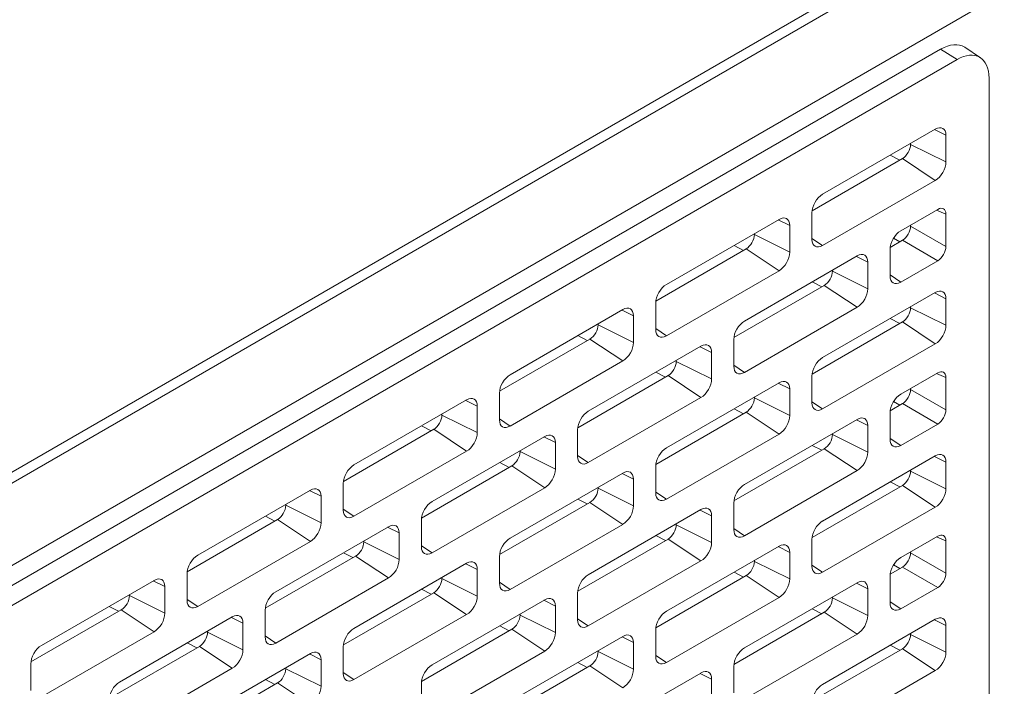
# Model space of a CAD drawing. Header units: millimetres. Extents: x 11 to 1665, y 44 to 957.
# Tile 66 of 69: x 1562 to 1605, y 561 to 590. Entities that reach past the tile are written whole.
import ezdxf

# ---------------------------------------------------------------- set-up
doc = ezdxf.new("R2010")
doc.units = ezdxf.units.MM
doc.header["$MEASUREMENT"] = 0
doc.layers.get('0').update_dxf_attribs({"lineweight": 25})

msp = doc.modelspace()

# ---------------------------------------------------------------- linework, layer by layer
at = {"color": 0, "linetype": 'Continuous', "lineweight": 0, "extrusion": (-5.55112e-17, 0.816497, 0.57735)}
for p, q in [((1663.688, 629.269), (1356.096, 451.681)), ((1663.889, 628.908), (1356.297, 451.32)), ((1367.611, 454.308), (1652.575, 618.832)), ((1602.017, 588.783), (1366.904, 453.041)), ((1602.724, 588.332), (1602.017, 588.783)), ((1603.733, 588.406), (1603.053, 588.86)), ((1602.724, 588.332), (1367.611, 452.589)), ((1604.101, 587.537), (1604.101, 534.465)), ((1601.787, 585.344), (1596.944, 582.547)), ((1601.753, 585.324), (1602.247, 585.078)), ((1600.727, 584.69), (1600.727, 584.731)), ((1600.727, 584.69), (1602.247, 583.935)), ((1602.247, 583.935), (1602.247, 585.078)), ((1596.489, 581.836), (1600.373, 584.078)), ((1599.852, 584.226), (1600.261, 584.014)), ((1600.373, 584.078), (1601.787, 583.139)), ((1596.944, 580.343), (1601.787, 583.139)), ((1596.484, 581.751), (1596.484, 580.608)), ((1601.894, 581.894), (1600.302, 580.975)), ((1602.247, 581.691), (1601.837, 581.861)), ((1595.07, 581.465), (1590.226, 578.669)), ((1595.035, 581.445), (1595.529, 581.2)), ((1602.247, 581.691), (1602.247, 580.301)), ((1595.529, 580.057), (1595.529, 581.2)), ((1600.727, 581.22), (1600.727, 581.178)), ((1600.727, 581.178), (1602.247, 580.301)), ((1594.009, 580.812), (1594.009, 580.853)), ((1594.009, 580.812), (1595.529, 580.057)), ((1596.484, 580.648), (1596.944, 580.343)), ((1599.848, 580.264), (1600.374, 580.568)), ((1599.996, 580.663), (1600.268, 580.506)), ((1600.374, 580.568), (1601.894, 579.69)), ((1589.772, 577.957), (1593.655, 580.2)), ((1593.134, 580.348), (1593.544, 580.135)), ((1593.655, 580.2), (1595.07, 579.261)), ((1599.843, 580.179), (1599.843, 579.036)), ((1598.428, 579.893), (1593.585, 577.097)), ((1598.394, 579.874), (1598.888, 579.628)), ((1598.888, 578.485), (1598.888, 579.628)), ((1600.302, 578.771), (1601.894, 579.69)), ((1590.226, 576.464), (1595.07, 579.261)), ((1597.368, 579.24), (1597.368, 579.281)), ((1597.368, 579.24), (1598.888, 578.485)), ((1596.493, 578.776), (1596.903, 578.563)), ((1599.843, 579.076), (1600.302, 578.771)), ((1593.131, 576.386), (1597.014, 578.628)), ((1597.014, 578.628), (1598.428, 577.689)), ((1601.787, 578.322), (1596.944, 575.525)), ((1601.753, 578.302), (1602.247, 578.056)), ((1602.247, 576.913), (1602.247, 578.056)), ((1588.352, 577.587), (1583.509, 574.79)), ((1588.318, 577.567), (1588.812, 577.321)), ((1589.766, 577.873), (1589.766, 576.73)), ((1593.585, 574.892), (1598.428, 577.689)), ((1600.727, 577.669), (1600.727, 577.709)), ((1600.727, 577.669), (1602.247, 576.913)), ((1588.812, 576.178), (1588.812, 577.321)), ((1596.489, 574.814), (1600.373, 577.056)), ((1599.852, 577.204), (1600.261, 576.992)), ((1600.373, 577.056), (1601.787, 576.117)), ((1587.292, 576.934), (1587.292, 576.974)), ((1587.292, 576.934), (1588.812, 576.178)), ((1589.766, 576.769), (1590.226, 576.464)), ((1583.054, 574.079), (1586.938, 576.321)), ((1586.417, 576.47), (1586.826, 576.257)), ((1586.938, 576.321), (1588.352, 575.382)), ((1593.125, 576.301), (1593.125, 575.158)), ((1591.711, 576.015), (1586.867, 573.219)), ((1591.676, 575.995), (1592.171, 575.75)), ((1596.944, 573.321), (1601.787, 576.117)), ((1583.509, 572.586), (1588.352, 575.382)), ((1590.65, 575.362), (1590.65, 575.403)), ((1592.171, 574.607), (1592.171, 575.75)), ((1590.65, 575.362), (1592.171, 574.607)), ((1593.125, 575.198), (1593.585, 574.892)), ((1586.413, 572.507), (1590.297, 574.75)), ((1589.776, 574.898), (1590.185, 574.685)), ((1590.297, 574.75), (1591.711, 573.811)), ((1596.484, 574.729), (1596.484, 573.586)), ((1601.894, 574.873), (1600.302, 573.953)), ((1602.247, 574.669), (1601.837, 574.84)), ((1602.247, 574.669), (1602.247, 573.279)), ((1595.07, 574.443), (1590.226, 571.647)), ((1595.035, 574.423), (1595.529, 574.178)), ((1595.529, 573.035), (1595.529, 574.178)), ((1600.727, 574.198), (1600.727, 574.156)), ((1600.727, 574.156), (1602.247, 573.279)), ((1581.635, 573.708), (1576.791, 570.912)), ((1581.6, 573.689), (1582.094, 573.443)), ((1583.049, 573.994), (1583.049, 572.851)), ((1586.867, 571.014), (1591.711, 573.811)), ((1594.009, 573.79), (1594.009, 573.831)), ((1594.009, 573.79), (1595.529, 573.035)), ((1582.094, 572.3), (1582.094, 573.443)), ((1593.134, 573.326), (1593.544, 573.113)), ((1596.484, 573.626), (1596.944, 573.321)), ((1599.848, 573.242), (1600.374, 573.546)), ((1599.996, 573.641), (1600.268, 573.484)), ((1600.374, 573.546), (1601.894, 572.668)), ((1580.574, 573.055), (1580.574, 573.096)), ((1580.574, 573.055), (1582.094, 572.3)), ((1583.049, 572.891), (1583.509, 572.586)), ((1589.772, 570.936), (1593.655, 573.178)), ((1598.428, 572.872), (1593.585, 570.075)), ((1593.655, 573.178), (1595.07, 572.239)), ((1598.394, 572.852), (1598.888, 572.606)), ((1599.843, 573.157), (1599.843, 572.014)), ((1576.337, 570.201), (1580.22, 572.443)), ((1579.699, 572.591), (1580.109, 572.378)), ((1580.22, 572.443), (1581.635, 571.504)), ((1586.408, 572.423), (1586.408, 571.279)), ((1598.888, 571.463), (1598.888, 572.606)), ((1600.302, 571.749), (1601.894, 572.668)), ((1584.993, 572.137), (1580.15, 569.34)), ((1584.959, 572.117), (1585.453, 571.871)), ((1590.226, 569.442), (1595.07, 572.239)), ((1597.368, 572.218), (1597.368, 572.259)), ((1597.368, 572.218), (1598.888, 571.463)), ((1599.843, 572.054), (1600.302, 571.749)), ((1585.453, 570.728), (1585.453, 571.871)), ((1593.131, 569.364), (1597.014, 571.606)), ((1596.493, 571.754), (1596.903, 571.542)), ((1597.014, 571.606), (1598.428, 570.667)), ((1576.791, 568.707), (1581.635, 571.504)), ((1583.933, 571.484), (1583.933, 571.524)), ((1583.933, 571.484), (1585.453, 570.728)), ((1586.408, 571.319), (1586.867, 571.014)), ((1601.787, 571.3), (1596.944, 568.503)), ((1601.753, 571.28), (1602.247, 571.034)), ((1579.696, 568.629), (1583.579, 570.871)), ((1583.058, 571.02), (1583.468, 570.807)), ((1583.579, 570.871), (1584.993, 569.932)), ((1589.766, 570.851), (1589.766, 569.708)), ((1602.247, 569.891), (1602.247, 571.034)), ((1588.352, 570.565), (1583.509, 567.768)), ((1588.318, 570.545), (1588.812, 570.3)), ((1588.812, 569.157), (1588.812, 570.3)), ((1593.585, 567.871), (1598.428, 570.667)), ((1600.727, 570.647), (1600.727, 570.687)), ((1600.727, 570.647), (1602.247, 569.891)), ((1576.331, 570.116), (1576.331, 568.973)), ((1580.15, 567.136), (1584.993, 569.932)), ((1587.292, 569.912), (1587.292, 569.953)), ((1587.292, 569.912), (1588.812, 569.157)), ((1596.489, 567.792), (1600.373, 570.034)), ((1599.852, 570.183), (1600.261, 569.97)), ((1600.373, 570.034), (1601.787, 569.095)), ((1574.917, 569.83), (1570.073, 567.034)), ((1574.883, 569.81), (1575.377, 569.565)), ((1575.377, 568.422), (1575.377, 569.565)), ((1586.417, 569.448), (1586.826, 569.235)), ((1589.766, 569.747), (1590.226, 569.442)), ((1573.857, 569.177), (1573.857, 569.218)), ((1573.857, 569.177), (1575.377, 568.422)), ((1576.331, 569.013), (1576.791, 568.707)), ((1583.054, 567.057), (1586.938, 569.299)), ((1586.938, 569.299), (1588.352, 568.36)), ((1593.125, 569.279), (1593.125, 568.136)), ((1596.944, 566.299), (1601.787, 569.095)), ((1572.982, 568.713), (1573.391, 568.5)), ((1591.711, 568.993), (1586.867, 566.197)), ((1591.676, 568.973), (1592.171, 568.728)), ((1592.171, 567.585), (1592.171, 568.728)), ((1569.619, 566.322), (1573.503, 568.565)), ((1578.276, 568.258), (1573.432, 565.462)), ((1573.503, 568.565), (1574.917, 567.626)), ((1578.241, 568.238), (1578.736, 567.993)), ((1579.69, 568.544), (1579.69, 567.401)), ((1583.509, 565.564), (1588.352, 568.36)), ((1590.65, 568.34), (1590.65, 568.381)), ((1590.65, 568.34), (1592.171, 567.585)), ((1593.125, 568.176), (1593.585, 567.871)), ((1578.736, 566.85), (1578.736, 567.993)), ((1589.776, 567.876), (1590.185, 567.663)), ((1601.894, 567.851), (1600.302, 566.932)), ((1602.247, 567.647), (1601.837, 567.818)), ((1570.073, 564.829), (1574.917, 567.626)), ((1577.215, 567.605), (1577.215, 567.646)), ((1577.215, 567.605), (1578.736, 566.85)), ((1579.69, 567.441), (1580.15, 567.136)), ((1586.413, 565.485), (1590.297, 567.728)), ((1595.07, 567.421), (1590.226, 564.625)), ((1590.297, 567.728), (1591.711, 566.789)), ((1595.035, 567.402), (1595.529, 567.156)), ((1596.484, 567.707), (1596.484, 566.564)), ((1602.247, 567.647), (1602.247, 566.257)), ((1572.978, 564.751), (1576.862, 566.993)), ((1576.341, 567.141), (1576.75, 566.928)), ((1576.862, 566.993), (1578.276, 566.054)), ((1583.049, 566.972), (1583.049, 565.829)), ((1595.529, 566.013), (1595.529, 567.156)), ((1600.727, 567.177), (1600.727, 567.135)), ((1600.727, 567.135), (1602.247, 566.257)), ((1581.635, 566.687), (1576.791, 563.89)), ((1581.6, 566.667), (1582.094, 566.421)), ((1586.867, 563.992), (1591.711, 566.789)), ((1594.009, 566.768), (1594.009, 566.809)), ((1594.009, 566.768), (1595.529, 566.013)), ((1596.484, 566.604), (1596.944, 566.299)), ((1599.848, 566.22), (1600.374, 566.524)), ((1599.996, 566.619), (1600.268, 566.462)), ((1600.374, 566.524), (1601.894, 565.646)), ((1569.614, 566.238), (1569.614, 565.094)), ((1573.432, 563.257), (1578.276, 566.054)), ((1580.574, 566.033), (1580.574, 566.074)), ((1582.094, 565.278), (1582.094, 566.421)), ((1589.772, 563.914), (1593.655, 566.156)), ((1593.134, 566.304), (1593.544, 566.091)), ((1593.655, 566.156), (1595.07, 565.217)), ((1599.843, 566.135), (1599.843, 564.992)), ((1568.2, 565.952), (1563.356, 563.155)), ((1568.165, 565.932), (1568.659, 565.686)), ((1568.659, 564.543), (1568.659, 565.686)), ((1580.574, 566.033), (1582.094, 565.278)), ((1583.049, 565.869), (1583.509, 565.564)), ((1598.428, 565.85), (1593.585, 563.053)), ((1598.394, 565.83), (1598.888, 565.584)), ((1600.302, 564.727), (1601.894, 565.646)), ((1567.139, 565.299), (1567.139, 565.339)), ((1567.139, 565.299), (1568.659, 564.543)), ((1576.337, 563.179), (1580.22, 565.421)), ((1579.699, 565.569), (1580.109, 565.357)), ((1580.22, 565.421), (1581.635, 564.482)), ((1586.408, 565.401), (1586.408, 564.258)), ((1590.226, 562.42), (1595.07, 565.217)), ((1597.368, 565.197), (1597.368, 565.237)), ((1598.888, 564.441), (1598.888, 565.584)), ((1566.264, 564.834), (1566.674, 564.622)), ((1569.614, 565.134), (1570.073, 564.829)), ((1584.993, 565.115), (1580.15, 562.318)), ((1584.959, 565.095), (1585.453, 564.85)), ((1585.453, 563.706), (1585.453, 564.85)), ((1597.368, 565.197), (1598.888, 564.441)), ((1599.843, 565.032), (1600.302, 564.727)), ((1562.902, 562.444), (1566.785, 564.686)), ((1571.558, 564.38), (1566.715, 561.584)), ((1566.785, 564.686), (1568.2, 563.747)), ((1571.524, 564.36), (1572.018, 564.115)), ((1572.973, 564.666), (1572.973, 563.523)), ((1576.791, 561.686), (1581.635, 564.482)), ((1583.933, 564.462), (1583.933, 564.502)), ((1583.933, 564.462), (1585.453, 563.706)), ((1593.131, 562.342), (1597.014, 564.584)), ((1596.493, 564.732), (1596.903, 564.52)), ((1597.014, 564.584), (1598.428, 563.645)), ((1572.018, 562.972), (1572.018, 564.115)), ((1583.058, 563.998), (1583.468, 563.785)), ((1586.408, 564.297), (1586.867, 563.992)), ((1601.787, 564.278), (1596.944, 561.481)), ((1601.753, 564.258), (1602.247, 564.013)), ((1602.247, 562.87), (1602.247, 564.013)), ((1563.356, 560.951), (1568.2, 563.747)), ((1570.498, 563.727), (1570.498, 563.768)), ((1570.498, 563.727), (1572.018, 562.972)), ((1572.973, 563.563), (1573.432, 563.257)), ((1579.696, 561.607), (1583.579, 563.849)), ((1588.352, 563.543), (1583.509, 560.747)), ((1583.579, 563.849), (1584.993, 562.91)), ((1588.318, 563.523), (1588.812, 563.278)), ((1589.766, 563.829), (1589.766, 562.686)), ((1593.585, 560.849), (1598.428, 563.645)), ((1600.727, 563.625), (1600.727, 563.666)), ((1600.727, 563.625), (1602.247, 562.87)), ((1566.261, 560.872), (1570.144, 563.114)), ((1569.623, 563.263), (1570.033, 563.05)), ((1570.144, 563.114), (1571.558, 562.175)), ((1576.331, 563.094), (1576.331, 561.951)), ((1588.812, 562.135), (1588.812, 563.278)), ((1599.852, 563.161), (1600.261, 562.948)), ((1574.917, 562.808), (1570.073, 560.012)), ((1574.883, 562.788), (1575.377, 562.543)), ((1580.15, 560.114), (1584.993, 562.91)), ((1587.292, 562.89), (1587.292, 562.931)), ((1587.292, 562.89), (1588.812, 562.135)), ((1589.766, 562.726), (1590.226, 562.42)), ((1596.489, 560.77), (1600.373, 563.012)), ((1600.373, 563.012), (1601.787, 562.073)), ((1562.896, 562.359), (1562.896, 561.216)), ((1575.377, 561.4), (1575.377, 562.543)), ((1583.054, 560.035), (1586.938, 562.278)), ((1586.417, 562.426), (1586.826, 562.213)), ((1586.938, 562.278), (1588.352, 561.339)), ((1593.125, 562.257), (1593.125, 561.114)), ((1566.715, 559.379), (1571.558, 562.175)), ((1573.857, 562.155), (1573.857, 562.196)), ((1573.857, 562.155), (1575.377, 561.4)), ((1576.331, 561.991), (1576.791, 561.686)), ((1591.711, 561.971), (1586.867, 559.175)), ((1591.676, 561.951), (1592.171, 561.706)), ((1596.944, 559.277), (1601.787, 562.073)), ((1569.619, 559.3), (1573.503, 561.543)), ((1572.982, 561.691), (1573.391, 561.478)), ((1573.503, 561.543), (1574.917, 560.604)), ((1579.69, 561.522), (1579.69, 560.379)), ((1592.171, 560.563), (1592.171, 561.706))]:
    msp.add_line(p, q, dxfattribs=at)
at = {"color": 0, "linetype": 'Continuous', "lineweight": 0}
for centre, major_axis, ratio, start_param, end_param in [((1602.017, 587.15), (1, 1.732), 0.57735, -0.037066, 0.785398), ((1601.787, 584.813), (0.325, 0.563), 0.57735, -0.785398, 0.785398), ((1600.373, 584.486), (0.25, 0.433), 0.57735, -2.356194, -0.785398), ((1601.787, 583.67), (0.325, 0.563), 0.57735, -2.356194, -0.785398), ((1596.944, 582.016), (-0.325, -0.563), 0.57735, -2.356194, -0.785398), ((1595.07, 580.934), (0.325, 0.563), 0.57735, -0.785398, 0.785398), ((1600.302, 580.445), (-0.325, -0.563), 0.57735, -2.356194, -0.785398), ((1600.372, 580.976), (0.25, 0.433), 0.580589, -2.353398, -0.788195), ((1593.655, 580.608), (0.25, 0.433), 0.57735, -2.356194, -0.785398), ((1596.944, 580.873), (-0.325, -0.563), 0.57735, -0.785398, 0.785398), ((1595.07, 579.791), (0.325, 0.563), 0.57735, -2.356194, -0.785398), ((1598.428, 579.363), (0.325, 0.563), 0.57735, -0.785398, 0.785398), ((1597.014, 579.036), (0.25, 0.433), 0.57735, -2.356194, -0.785398), ((1600.302, 579.301), (-0.325, -0.563), 0.57735, -0.785398, 0.785398), ((1590.226, 578.138), (-0.325, -0.563), 0.57735, -2.356194, -0.785398), ((1598.428, 578.22), (0.325, 0.563), 0.57735, -2.356194, -0.785398), ((1601.787, 577.791), (0.325, 0.563), 0.57735, -0.785398, 0.785398), ((1588.352, 577.056), (0.325, 0.563), 0.57735, -0.785398, 0.785398), ((1600.373, 577.464), (0.25, 0.433), 0.57735, -2.356194, -0.785398), ((1593.585, 576.566), (-0.325, -0.563), 0.57735, -2.356194, -0.785398), ((1586.938, 576.73), (0.25, 0.433), 0.57735, -2.356194, -0.785398), ((1590.226, 576.995), (-0.325, -0.563), 0.57735, -0.785398, 0.785398), ((1601.787, 576.648), (0.325, 0.563), 0.57735, -2.356194, -0.785398), ((1588.352, 575.913), (0.325, 0.563), 0.57735, -2.356194, -0.785398), ((1591.711, 575.484), (0.325, 0.563), 0.57735, -0.785398, 0.785398), ((1596.944, 574.994), (-0.325, -0.563), 0.57735, -2.356194, -0.785398), ((1590.297, 575.158), (0.25, 0.433), 0.57735, -2.356194, -0.785398), ((1593.585, 575.423), (-0.325, -0.563), 0.57735, -0.785398, 0.785398), ((1583.509, 574.26), (-0.325, -0.563), 0.57735, -2.356194, -0.785398), ((1591.711, 574.341), (0.325, 0.563), 0.57735, -2.356194, -0.785398), ((1595.07, 573.913), (0.325, 0.563), 0.57735, -0.785398, 0.785398), ((1600.372, 573.954), (0.25, 0.433), 0.580589, -2.353398, -0.788195), ((1581.635, 573.178), (0.325, 0.563), 0.57735, -0.785398, 0.785398), ((1593.655, 573.586), (0.25, 0.433), 0.57735, -2.356194, -0.785398), ((1600.302, 573.423), (-0.325, -0.563), 0.57735, -2.356194, -0.785398), ((1596.944, 573.851), (-0.325, -0.563), 0.57735, -0.785398, 0.785398), ((1580.22, 572.851), (0.25, 0.433), 0.57735, -2.356194, -0.785398), ((1583.509, 573.117), (-0.325, -0.563), 0.57735, -0.785398, 0.785398), ((1586.867, 572.688), (-0.325, -0.563), 0.57735, -2.356194, -0.785398), ((1595.07, 572.77), (0.325, 0.563), 0.57735, -2.356194, -0.785398), ((1598.428, 572.341), (0.325, 0.563), 0.57735, -0.785398, 0.785398), ((1581.635, 572.035), (0.325, 0.563), 0.57735, -2.356194, -0.785398), ((1584.993, 571.606), (0.325, 0.563), 0.57735, -0.785398, 0.785398), ((1597.014, 572.014), (0.25, 0.433), 0.57735, -2.356194, -0.785398), ((1600.302, 572.28), (-0.325, -0.563), 0.57735, -0.785398, 0.785398), ((1590.226, 571.116), (-0.325, -0.563), 0.57735, -2.356194, -0.785398), ((1583.579, 571.279), (0.25, 0.433), 0.57735, -2.356194, -0.785398), ((1586.867, 571.545), (-0.325, -0.563), 0.57735, -0.785398, 0.785398), ((1598.428, 571.198), (0.325, 0.563), 0.57735, -2.356194, -0.785398), ((1601.787, 570.769), (0.325, 0.563), 0.57735, -0.785398, 0.785398), ((1576.791, 570.381), (-0.325, -0.563), 0.57735, -2.356194, -0.785398), ((1584.993, 570.463), (0.325, 0.563), 0.57735, -2.356194, -0.785398), ((1588.352, 570.034), (0.325, 0.563), 0.57735, -0.785398, 0.785398), ((1600.373, 570.443), (0.25, 0.433), 0.57735, -2.356194, -0.785398), ((1574.917, 569.299), (0.325, 0.563), 0.57735, -0.785398, 0.785398), ((1586.938, 569.708), (0.25, 0.433), 0.57735, -2.356194, -0.785398), ((1593.585, 569.544), (-0.325, -0.563), 0.57735, -2.356194, -0.785398), ((1601.787, 569.626), (0.325, 0.563), 0.57735, -2.356194, -0.785398), ((1590.226, 569.973), (-0.325, -0.563), 0.57735, -0.785398, 0.785398), ((1573.503, 568.973), (0.25, 0.433), 0.57735, -2.356194, -0.785398), ((1580.15, 568.81), (-0.325, -0.563), 0.57735, -2.356194, -0.785398), ((1588.352, 568.891), (0.325, 0.563), 0.57735, -2.356194, -0.785398), ((1591.711, 568.463), (0.325, 0.563), 0.57735, -0.785398, 0.785398), ((1576.791, 569.238), (-0.325, -0.563), 0.57735, -0.785398, 0.785398), ((1574.917, 568.156), (0.325, 0.563), 0.57735, -2.356194, -0.785398), ((1578.276, 567.728), (0.325, 0.563), 0.57735, -0.785398, 0.785398), ((1590.297, 568.136), (0.25, 0.433), 0.57735, -2.356194, -0.785398), ((1596.944, 567.973), (-0.325, -0.563), 0.57735, -2.356194, -0.785398), ((1583.509, 567.238), (-0.325, -0.563), 0.57735, -2.356194, -0.785398), ((1593.585, 568.401), (-0.325, -0.563), 0.57735, -0.785398, 0.785398), ((1576.862, 567.401), (0.25, 0.433), 0.57735, -2.356194, -0.785398), ((1580.15, 567.666), (-0.325, -0.563), 0.57735, -0.785398, 0.785398), ((1591.711, 567.319), (0.325, 0.563), 0.57735, -2.356194, -0.785398), ((1595.07, 566.891), (0.325, 0.563), 0.57735, -0.785398, 0.785398), ((1570.073, 566.503), (-0.325, -0.563), 0.57735, -2.356194, -0.785398), ((1600.302, 566.401), (-0.325, -0.563), 0.57735, -2.356194, -0.785398), ((1600.372, 566.932), (0.25, 0.433), 0.580589, -2.353398, -0.788195), ((1578.276, 566.585), (0.325, 0.563), 0.57735, -2.356194, -0.785398), ((1581.635, 566.156), (0.325, 0.563), 0.57735, -0.785398, 0.785398), ((1593.655, 566.564), (0.25, 0.433), 0.57735, -2.356194, -0.785398), ((1596.944, 566.83), (-0.325, -0.563), 0.57735, -0.785398, 0.785398), ((1586.867, 565.666), (-0.325, -0.563), 0.57735, -2.356194, -0.785398), ((1568.2, 565.421), (0.325, 0.563), 0.57735, -0.785398, 0.785398), ((1580.22, 565.829), (0.25, 0.433), 0.57735, -2.356194, -0.785398), ((1583.509, 566.095), (-0.325, -0.563), 0.57735, -0.785398, 0.785398), ((1595.07, 565.748), (0.325, 0.563), 0.57735, -2.356194, -0.785398), ((1598.428, 565.319), (0.325, 0.563), 0.57735, -0.785398, 0.785398), ((1566.785, 565.094), (0.25, 0.433), 0.57735, -2.356194, -0.785398), ((1573.432, 564.931), (-0.325, -0.563), 0.57735, -2.356194, -0.785398), ((1581.635, 565.013), (0.325, 0.563), 0.57735, -2.356194, -0.785398), ((1584.993, 564.584), (0.325, 0.563), 0.57735, -0.785398, 0.785398), ((1570.073, 565.36), (-0.325, -0.563), 0.57735, -0.785398, 0.785398), ((1597.014, 564.992), (0.25, 0.433), 0.57735, -2.356194, -0.785398), ((1600.302, 565.258), (-0.325, -0.563), 0.57735, -0.785398, 0.785398), ((1568.2, 564.278), (0.325, 0.563), 0.57735, -2.356194, -0.785398), ((1571.558, 563.849), (0.325, 0.563), 0.57735, -0.785398, 0.785398), ((1583.579, 564.258), (0.25, 0.433), 0.57735, -2.356194, -0.785398), ((1590.226, 564.094), (-0.325, -0.563), 0.57735, -2.356194, -0.785398), ((1598.428, 564.176), (0.325, 0.563), 0.57735, -2.356194, -0.785398), ((1601.787, 563.747), (0.325, 0.563), 0.57735, -0.785398, 0.785398), ((1586.867, 564.523), (-0.325, -0.563), 0.57735, -0.785398, 0.785398), ((1570.144, 563.523), (0.25, 0.433), 0.57735, -2.356194, -0.785398), ((1573.432, 563.788), (-0.325, -0.563), 0.57735, -0.785398, 0.785398), ((1576.791, 563.359), (-0.325, -0.563), 0.57735, -2.356194, -0.785398), ((1584.993, 563.441), (0.325, 0.563), 0.57735, -2.356194, -0.785398), ((1588.352, 563.012), (0.325, 0.563), 0.57735, -0.785398, 0.785398), ((1600.373, 563.421), (0.25, 0.433), 0.57735, -2.356194, -0.785398), ((1563.356, 562.625), (-0.325, -0.563), 0.57735, -2.356194, -0.785398), ((1571.558, 562.706), (0.325, 0.563), 0.57735, -2.356194, -0.785398), ((1574.917, 562.278), (0.325, 0.563), 0.57735, -0.785398, 0.785398), ((1586.938, 562.686), (0.25, 0.433), 0.57735, -2.356194, -0.785398), ((1590.226, 562.951), (-0.325, -0.563), 0.57735, -0.785398, 0.785398), ((1593.585, 562.522), (-0.325, -0.563), 0.57735, -2.356194, -0.785398), ((1601.787, 562.604), (0.325, 0.563), 0.57735, -2.356194, -0.785398), ((1580.15, 561.788), (-0.325, -0.563), 0.57735, -2.356194, -0.785398), ((1573.503, 561.951), (0.25, 0.433), 0.57735, -2.356194, -0.785398), ((1576.791, 562.216), (-0.325, -0.563), 0.57735, -0.785398, 0.785398), ((1588.352, 561.869), (0.325, 0.563), 0.57735, -2.356194, -0.785398), ((1591.711, 561.441), (0.325, 0.563), 0.57735, -0.785398, 0.785398), ((1566.715, 561.053), (-0.325, -0.563), 0.57735, -2.356194, -0.785398), ((1574.917, 561.134), (0.325, 0.563), 0.57735, -2.356194, -0.785398), ((1596.944, 560.951), (-0.325, -0.563), 0.57735, -2.356194, -0.785398)]:
    msp.add_ellipse(centre, major_axis=major_axis, ratio=ratio, start_param=start_param, end_param=end_param, dxfattribs=at)
at = {"color": 0, "linetype": 'Continuous', "lineweight": 0, "extrusion": (1.20185e-16, -6.93889e-17, -1)}
msp.add_ellipse((1602.724, 586.742), major_axis=(0.974, 1.687), ratio=0.57735, start_param=-0.785398, end_param=0.785398, dxfattribs=at)
at = {"color": 0, "linetype": 'Continuous', "lineweight": 0, "extrusion": (2.77556e-17, 4.80741e-17, -1)}
for centre in [(1601.892, 581.484), (1601.892, 574.462), (1601.892, 567.44)]:
    msp.add_ellipse(centre, major_axis=(0.251, 0.435), ratio=0.57413, start_param=-0.782601, end_param=0.782601, dxfattribs=at)
at = {"color": 0, "linetype": 'Continuous', "lineweight": 0, "extrusion": (4.80741e-17, -2.77556e-17, -1)}
for centre in [(1601.892, 580.098), (1601.892, 573.076), (1601.892, 566.054)]:
    msp.add_ellipse(centre, major_axis=(-0.25, -0.433), ratio=0.580589, start_param=-2.353398, end_param=-0.788195, dxfattribs=at)

doc.saveas('drawing.dxf')
